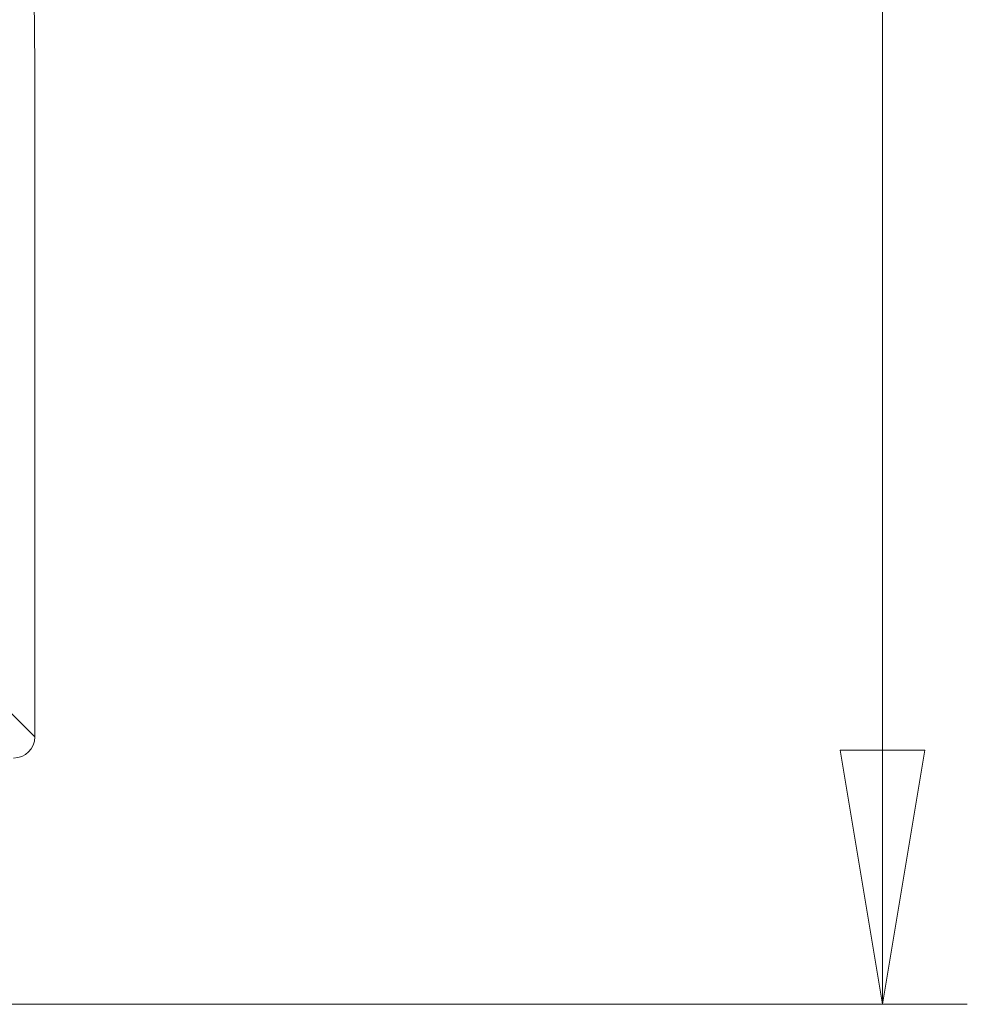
# Model space of a CAD drawing. Header units: millimetres. Extents: x 0 to 2100, y 0 to 1485.
# Tile 40 of 118: x 569 to 625, y 756 to 814. Entities that reach past the tile are written whole.
import ezdxf

# ---------------------------------------------------------------- set-up
doc = ezdxf.new("R2010")
doc.units = ezdxf.units.MM
doc.header["$LTSCALE"] = 5
doc.styles.add('SLDTEXTSTYLE1', font='TXT', dxfattribs={"width": 0.75})
doc.dimstyles.new('SLDDIMSTYLE0', dxfattribs={"dimtxt": 12.5, "dimasz": 15, "dimexe": 0, "dimexo": 0.0625, "dimgap": 3.125, "dimtad": 1, "dimdec": 0, "dimlfac": 0.8, "dimrnd": 1e-09, "dimzin": 12, "dimdsep": 46, "dimtxsty": 'SLDTEXTSTYLE1', "dimblk1": 'CLOSED', "dimblk2": 'CLOSED', "dimsah": 1, "dimcen": 0.09, "dimadec": 0, "dimazin": 3, "dimtfac": 1, "dimtofl": 0, "dimtmove": 0, "dimatfit": 3, "dimldrblk": 'CLOSED', "dimfxl": 1, "dimfrac": 2, "dimtolj": 1, "dimtzin": 12, "dimarcsym": 0})

# ---------------------------------------------------------------- blocks, each defined once
blk = doc.blocks.new('_CLOSED')
at = {"color": 0, "linetype": 'ByBlock', "lineweight": -2}
for p, q in [((-1, 0.166667), (0, 0)), ((-1, 0.166667), (-1, -0.166667)), ((0, 0), (-1, -0.166667)), ((0, 0), (-1, 0))]:
    blk.add_line(p, q, dxfattribs=at)
blk = doc.blocks.new('_D_4')
at = {"color": 7, "linetype": 'Continuous', "lineweight": 0}
for p, q in [((552.489, 1318.171), (624.989, 1318.171)), ((619.989, 755.671), (619.989, 1318.171)), ((486.864, 755.671), (624.989, 755.671))]:
    blk.add_line(p, q, dxfattribs=at)
at = {"color": 7, "linetype": 'Continuous', "lineweight": 0, "xscale": 15, "yscale": 15}
for p, rotation in [((619.989, 1318.171, -164.067), 90), ((619.989, 755.671, -164.067), 270)]:
    blk.add_blockref('_CLOSED', p, dxfattribs=dict(at, rotation=rotation))
at = {"color": 7, "linetype": 'Continuous', "lineweight": 0, "insert": (603.875, 1023.067), "char_height": 12.5, "attachment_point": 1, "rotation": 90, "style": 'SLDTEXTSTYLE1'}
blk.add_mtext('450', dxfattribs=at)

msp = doc.modelspace()

# ---------------------------------------------------------------- linework, layer by layer
at = {"color": 7, "linetype": 'Continuous', "lineweight": 15}
for p, q in [((569.989, 811.072), (569.928, 818.01)), ((569.989, 771.445), (569.989, 811.072)), ((567.699, 773.735), (569.989, 771.445))]:
    msp.add_line(p, q, dxfattribs=at)
msp.add_ellipse((568.739, 771.445), major_axis=(0.884, -0.884), ratio=0.99996, start_param=5.497825, end_param=7.068545, dxfattribs=at)

# ---------------------------------------------------------------- dimensions: what is measured, and where the dimension line sits
at = {"color": 7, "linetype": 'Continuous', "lineweight": 0}
dim = msp.add_linear_dim(base=(619.989, 1318.171), p1=(481.864, 755.671), p2=(547.489, 1318.171), angle=90, dimstyle='SLDDIMSTYLE0', dxfattribs=at)
dim.commit()
dim.dimension.update_dxf_attribs({"geometry": '_D_4', "text_midpoint": (619.989, 1036.921), "dimtype": 160})

doc.saveas('drawing.dxf')
